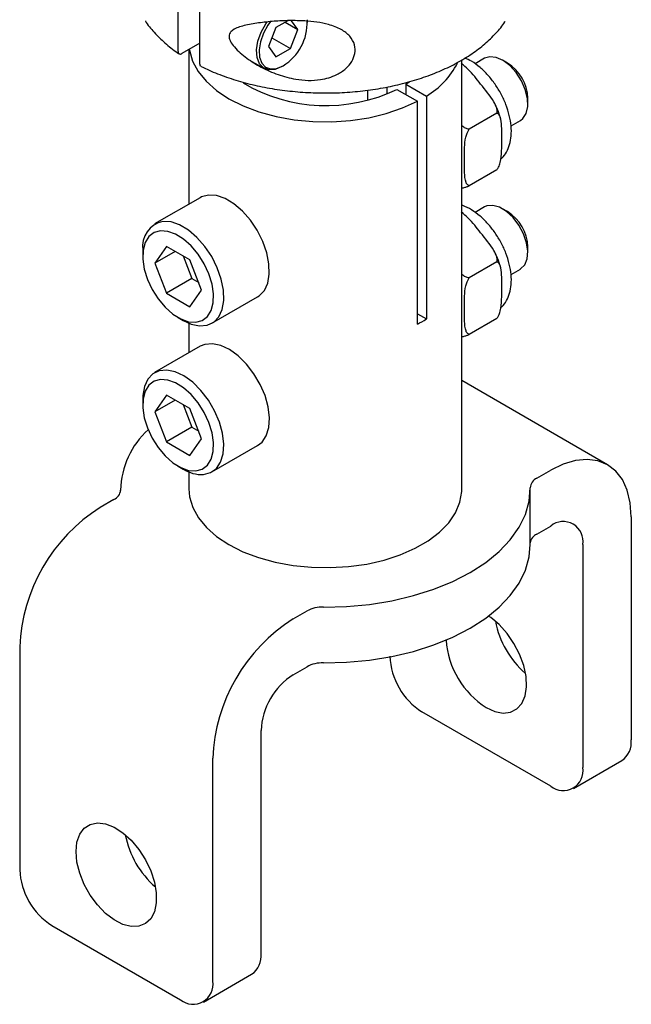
# Model space of a CAD drawing. Header units: inches. Extents: x 22 to 75, y 2 to 108.
# Tile 15 of 19: x 52.03 to 55.39, y 71.7 to 77.11. Entities that reach past the tile are written whole.
import ezdxf

# ---------------------------------------------------------------- set-up
doc = ezdxf.new("R2010")
doc.units = ezdxf.units.IN
doc.header["$MEASUREMENT"] = 0

msp = doc.modelspace()

# ---------------------------------------------------------------- linework, layer by layer
at = {"color": 7, "linetype": 'Continuous', "lineweight": 25}
for p, q in [((52.904, 76.9316), (52.904, 77.3656)), ((53.0243, 76.8622), (53.0243, 77.2962)), ((53.5063, 77.1003), (53.441, 77.0626)), ((53.492, 77.092), (53.5616, 77.0519)), ((53.5616, 77.0519), (53.5274, 77.1005)), ((53.6133, 77.0817), (53.6133, 77.0899)), ((53.441, 77.0626), (53.4009, 76.9591)), ((53.5214, 76.9483), (53.5616, 77.0519)), ((53.0243, 76.9769), (52.925, 76.9196)), ((53.4195, 77.0071), (53.5214, 76.9483)), ((52.9634, 76.9418), (52.9634, 76.0923)), ((53.4009, 76.9591), (53.441, 76.9019)), ((53.441, 76.9019), (53.5214, 76.9483)), ((53.3101, 76.877), (53.3757, 76.8391)), ((54.4634, 74.5285), (54.4634, 76.8857)), ((54.5879, 76.8937), (54.5354, 76.8634)), ((54.6168, 76.9026), (54.5879, 76.8937)), ((54.7142, 76.8679), (54.6864, 76.884)), ((53.4742, 76.8488), (53.4812, 76.8529)), ((54.155, 76.7518), (54.1741, 76.7649)), ((54.155, 76.7518), (54.155, 76.6946)), ((54.155, 76.7518), (54.2679, 76.6866)), ((53.9467, 76.6649), (53.9467, 76.7188)), ((54.0499, 76.7354), (54.0499, 76.6979)), ((54.1055, 76.7232), (54.2184, 76.658)), ((54.2184, 75.4332), (54.2184, 76.658)), ((54.2679, 76.6866), (54.2679, 75.4618)), ((54.8256, 76.6429), (54.8256, 76.6751)), ((54.6552, 76.5915), (54.5037, 76.5041)), ((54.7332, 76.523), (54.7848, 76.5528)), ((54.6552, 76.2807), (54.5037, 76.1932)), ((53.0256, 76.1282), (52.775, 75.9836)), ((54.5879, 76.0772), (54.5354, 76.0469)), ((54.7142, 76.0514), (54.6864, 76.0674)), ((52.7098, 75.8394), (52.7098, 75.8072)), ((52.8404, 75.8604), (52.7761, 75.7689)), ((52.8875, 75.8332), (52.7761, 75.7689)), ((52.969, 75.7862), (52.8404, 75.8604)), ((54.8256, 75.8264), (54.8256, 75.8585)), ((52.9313, 75.8079), (52.9796, 75.6836)), ((53.0333, 75.6205), (52.969, 75.7862)), ((52.7761, 75.7689), (52.8404, 75.6032)), ((54.6552, 75.775), (54.5037, 75.6875)), ((54.7332, 75.7065), (54.7848, 75.7362)), ((52.9796, 75.6836), (52.8404, 75.6032)), ((52.9796, 75.6836), (53.0172, 75.6619)), ((52.969, 75.529), (53.0333, 75.6205)), ((52.8404, 75.6032), (52.969, 75.529)), ((53.09, 75.438), (53.3405, 75.5827)), ((52.9046, 75.4697), (52.9325, 75.4536)), ((54.2184, 75.4904), (54.2679, 75.4618)), ((54.6552, 75.4641), (54.5037, 75.3766)), ((52.9634, 75.4383), (52.9634, 75.2758)), ((53.0256, 75.3117), (52.775, 75.167)), ((55.2633, 74.6615), (54.4634, 75.1233)), ((52.7098, 75.0228), (52.7098, 74.9907)), ((52.8404, 75.0439), (52.7761, 74.9524)), ((52.969, 74.9697), (52.8404, 75.0439)), ((52.8875, 75.0167), (52.7761, 74.9524)), ((52.9313, 74.9914), (52.9796, 74.8671)), ((53.0333, 74.8039), (52.969, 74.9697)), ((52.7761, 74.9524), (52.8404, 74.7867)), ((52.9796, 74.8671), (52.8404, 74.7867)), ((52.9796, 74.8671), (53.0172, 74.8453)), ((52.969, 74.7125), (53.0333, 74.8039)), ((52.8404, 74.7867), (52.969, 74.7125)), ((53.09, 74.6215), (53.3405, 74.7661)), ((52.9046, 74.6532), (52.9325, 74.6371)), ((52.9634, 74.6217), (52.9634, 74.5285)), ((54.8749, 74.5867), (54.9508, 74.6306)), ((52.5884, 74.5285), (52.5884, 74.519)), ((54.8384, 74.2223), (54.8384, 74.5285)), ((52.5518, 74.4703), (52.476, 74.4264)), ((55.3928, 74.3753), (55.3928, 73.1505)), ((54.8749, 74.2805), (54.9508, 74.3243)), ((55.1276, 74.2223), (55.1276, 72.9975)), ((53.5366, 73.8141), (53.6125, 73.858)), ((52.034, 73.661), (52.034, 72.4362)), ((53.5366, 73.5079), (53.6125, 73.5517)), ((54.9508, 72.8954), (54.2437, 73.3036)), ((53.3598, 71.9769), (53.3598, 73.2018)), ((53.0947, 71.8239), (53.0947, 73.0487)), ((55.0758, 72.883), (55.341, 73.0361)), ((52.2108, 72.13), (52.9179, 71.7218)), ((53.0429, 71.7094), (53.3081, 71.8625))]:
    msp.add_line(p, q, dxfattribs=at)
at = {"color": 7, "linetype": 'Continuous', "lineweight": 25, "flags": 128}
for points in [[(53.4741, 76.8488), (53.4366, 76.8331), (53.4018, 76.8305), (53.3724, 76.8411), (53.3506, 76.8643), (53.3379, 76.8982), (53.3353, 76.9404), (53.343, 76.9877), (53.3604, 77.0366), (53.3863, 77.0835), (53.394, 77.0947)], [(53.4124, 77.096), (53.3978, 77.0757), (53.3733, 77.0311), (53.3567, 76.9847), (53.3494, 76.9398), (53.3519, 76.8997), (53.3639, 76.8676), (53.3847, 76.8456), (53.4126, 76.8355), (53.4456, 76.838), (53.4812, 76.8529)], [(53.6127, 77.1053), (53.613, 77.1007), (53.6133, 77.0899)], [(52.9658, 76.9432), (52.9666, 76.9381), (52.9833, 76.8789), (53.0141, 76.8217), (53.0582, 76.7674), (53.1149, 76.7172), (53.1831, 76.672), (53.2614, 76.6326), (53.3484, 76.5999), (53.4424, 76.5744), (53.5416, 76.5567), (53.644, 76.547), (53.7478, 76.5456), (53.851, 76.5525), (53.9515, 76.5676), (54.0474, 76.5905), (54.137, 76.6208), (54.2184, 76.658)], [(54.7848, 76.5528), (54.7982, 76.563), (54.8164, 76.5909), (54.825, 76.6286), (54.8233, 76.6734), (54.8114, 76.7218), (54.7902, 76.7703), (54.7614, 76.8154), (54.727, 76.8536), (54.6895, 76.8821), (54.6519, 76.8989), (54.6168, 76.9026)], [(53.0717, 76.1424), (53.0329, 76.132), (53.0256, 76.1282)], [(53.3405, 75.5827), (53.3502, 75.589), (53.3779, 75.6184), (53.3965, 75.6589), (53.4052, 75.7086), (53.4035, 75.7652), (53.3914, 75.826), (53.3696, 75.8882), (53.3391, 75.9488), (53.3013, 76.0051), (53.258, 76.0544), (53.2111, 76.0944), (53.163, 76.1232), (53.1158, 76.1394), (53.0717, 76.1424)], [(54.7848, 75.7362), (54.7859, 75.7369), (54.8085, 75.7591), (54.822, 75.7922), (54.8254, 75.8338), (54.8185, 75.8808), (54.8019, 75.9297), (54.7766, 75.977), (54.7447, 76.019), (54.7085, 76.0527), (54.6706, 76.0755), (54.6338, 76.0859), (54.601, 76.083), (54.5879, 76.0772)], [(52.9325, 75.4536), (52.9765, 75.4333), (53.0224, 75.4236), (53.0641, 75.4273), (53.0996, 75.4443), (53.1274, 75.4738), (53.146, 75.5143), (53.1546, 75.564), (53.1529, 75.6206), (53.1409, 75.6814), (53.1191, 75.7435), (53.0886, 75.8042), (53.0508, 75.8605), (53.0074, 75.9097), (52.9606, 75.9497), (52.9124, 75.9785), (52.8652, 75.9948), (52.8212, 75.9978), (52.8212, 75.9978)], [(52.8072, 75.9459), (52.7721, 75.9362), (52.7437, 75.9144), (52.7233, 75.8817), (52.712, 75.8395), (52.7104, 75.7901), (52.7185, 75.7359), (52.7359, 75.6796), (52.7618, 75.6241), (52.7949, 75.5722), (52.8335, 75.5263), (52.8756, 75.489), (52.9192, 75.4619), (52.9621, 75.4465), (53.0021, 75.4436), (53.0372, 75.4532), (53.0657, 75.475), (53.0861, 75.5078), (53.0974, 75.5499), (53.099, 75.5994), (53.0909, 75.6535), (53.0734, 75.7098), (53.0475, 75.7653), (53.0145, 75.8173), (52.9759, 75.8631), (52.9337, 75.9005), (52.8901, 75.9275), (52.8472, 75.9429), (52.8072, 75.9459)], [(53.3405, 74.7661), (53.3651, 74.7856), (53.3884, 74.8208), (53.4022, 74.8662), (53.4056, 74.9197), (53.3987, 74.9787), (53.3817, 75.0406), (53.3554, 75.1023), (53.321, 75.1611), (53.2802, 75.2142), (53.2349, 75.2591), (53.1871, 75.2937), (53.1391, 75.3164), (53.0932, 75.3261), (53.0515, 75.3223), (53.0256, 75.3117)], [(53.0439, 74.6072), (53.0827, 74.6177), (53.1146, 74.641), (53.1379, 74.6762), (53.1516, 74.7216), (53.1551, 74.775), (53.1482, 74.8341), (53.1311, 74.8959), (53.1048, 74.9577), (53.0705, 75.0165), (53.0297, 75.0696), (52.9843, 75.1145), (52.9365, 75.1491), (52.8886, 75.1717), (52.8427, 75.1814), (52.801, 75.1777), (52.7654, 75.1607), (52.7377, 75.1313), (52.719, 75.0908), (52.7104, 75.041), (52.7098, 75.0228)], [(53.0021, 74.627), (53.0372, 74.6367), (53.0657, 74.6585), (53.0861, 74.6912), (53.0974, 74.7334), (53.099, 74.7828), (53.0909, 74.837), (53.0734, 74.8933), (53.0475, 74.9488), (53.0145, 75.0007), (52.9759, 75.0466), (52.9337, 75.0839), (52.8901, 75.111), (52.8472, 75.1264), (52.8072, 75.1293), (52.7721, 75.1197), (52.7437, 75.0979), (52.7233, 75.0651), (52.712, 75.023), (52.7104, 74.9735), (52.7185, 74.9193), (52.7359, 74.8631), (52.7618, 74.8076), (52.7949, 74.7556), (52.8335, 74.7098), (52.8756, 74.6724), (52.9192, 74.6454), (52.9621, 74.63), (53.0021, 74.627)], [(55.3928, 74.3753), (55.3873, 74.452), (55.3711, 74.5206), (55.3446, 74.5792), (55.3084, 74.6266), (55.2633, 74.6615), (55.2106, 74.683), (55.1515, 74.6908), (55.0874, 74.6844), (55.02, 74.6642), (54.9508, 74.6306)], [(53.7021, 73.8791), (53.8298, 73.8825), (53.9559, 73.8943), (54.0789, 73.9143), (54.1972, 73.9422), (54.3092, 73.9776), (54.4136, 74.0202), (54.5089, 74.0693), (54.594, 74.1243), (54.6677, 74.1845), (54.7291, 74.2492), (54.7774, 74.3175), (54.812, 74.3885), (54.8324, 74.4613), (54.8383, 74.535)], [(52.9634, 74.5285), (52.9673, 74.4842), (52.9847, 74.426), (53.0157, 74.3697), (53.0597, 74.3163), (53.1158, 74.2669), (53.1831, 74.2223)], [(53.1831, 74.2223), (53.2602, 74.1835), (53.3458, 74.1511), (53.4383, 74.1257), (53.5358, 74.1078), (53.6367, 74.0978), (53.739, 74.0958), (53.8408, 74.1018), (53.9403, 74.1158), (54.0355, 74.1375), (54.1247, 74.1665), (54.2063, 74.2022), (54.2787, 74.244), (54.3405, 74.291), (54.3907, 74.3425), (54.4283, 74.3975), (54.4525, 74.4549), (54.463, 74.5137), (54.4634, 74.5285)], [(53.7021, 73.5729), (53.8298, 73.5763), (53.9559, 73.5881), (54.0789, 73.6081), (54.1972, 73.636), (54.3092, 73.6714), (54.4136, 73.714), (54.5089, 73.7631), (54.594, 73.8181), (54.6677, 73.8783), (54.7291, 73.943), (54.7774, 74.0113), (54.812, 74.0823), (54.8324, 74.1551), (54.8384, 74.2223)], [(54.5973, 73.3269), (54.6448, 73.3054), (54.6901, 73.2969), (54.731, 73.3017), (54.7657, 73.3196), (54.7925, 73.3498), (54.8102, 73.3909), (54.8179, 73.4409), (54.8153, 73.4974), (54.8026, 73.558), (54.7802, 73.6197), (54.7492, 73.6796), (54.7112, 73.7349), (54.6678, 73.7831), (54.6212, 73.8219), (54.6096, 73.8297)], [(52.3434, 72.536), (52.3485, 72.5879), (52.3638, 72.6314), (52.3884, 72.6644), (52.4213, 72.6855), (52.4608, 72.6937), (52.5052, 72.6885), (52.5524, 72.6702), (52.6001, 72.6396), (52.6461, 72.5983), (52.6884, 72.5481), (52.7248, 72.4913), (52.7537, 72.4307), (52.7738, 72.369), (52.784, 72.3092), (52.784, 72.2541), (52.7738, 72.2061), (52.7537, 72.1676), (52.7248, 72.1404), (52.6884, 72.1257), (52.6461, 72.1242), (52.6001, 72.136), (52.5524, 72.1606), (52.5052, 72.1967), (52.4608, 72.2428), (52.4213, 72.2966), (52.3884, 72.3556), (52.3638, 72.4171), (52.3485, 72.4782), (52.3434, 72.536)]]:
    msp.add_lwpolyline(points, dxfattribs=at)
at = {"color": 7, "linetype": 'Continuous', "lineweight": 25}
for centre, radius, start, end in [((53.3404, 77.086), 0.2723, 301.1341, 2.8379), ((54.0517, 77.0614), 0.4327, 299.9769, 333.3428), ((54.5894, 76.6673), 0.2363, 1.8893, 58.1053), ((53.7166, 77.5267), 0.8927, 239.3053, 295.828), ((54.589, 75.8505), 0.2367, 1.9406, 58.054), ((52.8501, 75.8591), 0.1417, 101.8, 187.9986), ((53.89, 76.0592), 0.7069, 297.6806, 302.314), ((53.0506, 74.5117), 0.4623, 132.2727, 178.7239), ((53.0378, 74.8072), 0.2001, 238.2497, 271.748), ((54.9006, 74.5298), 0.0625, 114.2307, 175.2189), ((52.5262, 74.5272), 0.0625, 294.2307, 355.2189), ((52.9867, 73.6213), 0.9535, 122.3869, 177.6131), ((55.0198, 74.2397), 0.1092, 350.786, 129.2033), ((54.9014, 74.2226), 0.0636, 114.5407, 171.7325), ((53.6975, 73.6982), 0.1809, 88.5204, 118.0097), ((54.0473, 73.009), 0.9535, 122.3869, 177.6131), ((55.1411, 73.896), 0.5029, 190.7948, 229.1998), ((54.8563, 73.7322), 0.481, 184.1136, 237.4166), ((53.6975, 73.392), 0.1809, 88.5204, 118.0097), ((54.4508, 73.6272), 0.3842, 182.6055, 237.3945), ((53.7436, 73.1843), 0.3842, 122.6055, 177.3945), ((55.2739, 73.1354), 0.1199, 304.0564, 7.2558), ((55.0198, 72.98), 0.1092, 230.7967, 9.214), ((53.1086, 72.7227), 0.5033, 190.8134, 229.1812), ((52.4178, 72.4536), 0.3842, 182.6055, 237.3945), ((53.2409, 71.9618), 0.1199, 304.0564, 7.2558), ((52.9869, 71.8064), 0.1092, 230.7967, 9.214)]:
    msp.add_arc(centre, radius, start, end, dxfattribs=at)
for points, knots in [([(52.7244, 77.0988), (52.7245, 77.0986), (52.7368, 77.0768), (52.7718, 77.036), (52.83, 76.9775), (52.8787, 76.9393), (52.9068, 76.9204), (52.9096, 76.9186)], [0, 0, 0, 0, 0.003249, 0.321734, 0.642351, 0.96442, 1, 1, 1, 1]), ([(53.0313, 76.8485), (53.0418, 76.8434), (53.0818, 76.8238), (53.1569, 76.794), (53.2582, 76.7618), (53.365, 76.7363), (53.4758, 76.7178), (53.5893, 76.7063), (53.7042, 76.7021), (53.8192, 76.7052), (53.933, 76.7155), (54.0443, 76.7329), (54.1517, 76.7572), (54.2541, 76.7883), (54.3503, 76.8257), (54.4391, 76.8691), (54.5194, 76.9181), (54.5907, 76.9721), (54.6503, 77.0308), (54.6869, 77.0725), (54.6999, 77.0952), (54.7004, 77.0961)], [0, 0, 0, 0, 0.020507, 0.078008, 0.135488, 0.192932, 0.250345, 0.307735, 0.365112, 0.422486, 0.479868, 0.537265, 0.59469, 0.652154, 0.709665, 0.767232, 0.824854, 0.882516, 0.940164, 0.997701, 1, 1, 1, 1]), ([(53.6012, 77.099), (53.6231, 77.0972), (53.6667, 77.0937), (53.7355, 77.0798), (53.7994, 77.0557), (53.8501, 77.0172), (53.8763, 76.9706), (53.8781, 76.921), (53.8604, 76.8752), (53.8259, 76.8343), (53.7683, 76.7963), (53.6739, 76.7688), (53.5616, 76.773), (53.4524, 76.802), (53.3621, 76.842), (53.281, 76.8925), (53.2234, 76.941), (53.1934, 76.9813), (53.1842, 77.0042), (53.1835, 77.0207), (53.19, 77.0366), (53.2144, 77.0585), (53.2682, 77.0748), (53.3451, 77.0891), (53.4291, 77.0972), (53.5147, 77.1021), (53.5724, 77.1), (53.6012, 77.099)], [0, 0, 0, 0, 0.037047, 0.074011, 0.118851, 0.156347, 0.194056, 0.226689, 0.257289, 0.288902, 0.324141, 0.377771, 0.454623, 0.511698, 0.568847, 0.621329, 0.673342, 0.694875, 0.706201, 0.717623, 0.727688, 0.745198, 0.794175, 0.847892, 0.901655, 0.950864, 1, 1, 1, 1]), ([(52.904, 76.9316), (52.9043, 76.929), (52.9047, 76.9239), (52.9083, 76.9188), (52.9136, 76.9164), (52.9195, 76.9169), (52.9234, 76.9188), (52.925, 76.9196)], [0, 0, 0, 0, 0.21382, 0.427629, 0.641742, 0.85651, 1, 1, 1, 1]), ([(53.0313, 76.8485), (53.0299, 76.8493), (53.0268, 76.851), (53.0247, 76.8562), (53.0244, 76.8605), (53.0243, 76.8622)], [0, 0, 0, 0, 0.33158, 0.737251, 1, 1, 1, 1]), ([(54.5655, 76.752), (54.5445, 76.7799), (54.5134, 76.8212), (54.4728, 76.855), (54.4595, 76.866)], [0, 0, 0, 0, 0.673014, 1, 1, 1, 1]), ([(54.6758, 76.3406), (54.6782, 76.3423), (54.6919, 76.3518), (54.7095, 76.3786), (54.7271, 76.4193), (54.7354, 76.4679), (54.7349, 76.5221), (54.725, 76.5801), (54.7063, 76.6394), (54.6797, 76.6975), (54.6461, 76.7525), (54.6069, 76.8023), (54.5631, 76.8448), (54.5201, 76.8772), (54.4917, 76.8899), (54.4793, 76.8954)], [0, 0, 0, 0, 0.016838, 0.093744, 0.172157, 0.253813, 0.338096, 0.42336, 0.508472, 0.593344, 0.678136, 0.763067, 0.848335, 0.934204, 1, 1, 1, 1]), ([(54.6552, 76.5915), (54.656, 76.5946), (54.6583, 76.6033), (54.654, 76.6255), (54.6273, 76.6785), (54.5919, 76.7205), (54.5655, 76.752)], [0, 0, 0, 0, 0.058856, 0.165692, 0.374647, 1, 1, 1, 1]), ([(54.6743, 76.5665), (54.6725, 76.5732), (54.6659, 76.5975), (54.6545, 76.6215), (54.6463, 76.6389)], [0, 0, 0, 0, 0.273373, 1, 1, 1, 1]), ([(54.682, 76.4516), (54.682, 76.457), (54.682, 76.4804), (54.682, 76.5214), (54.6784, 76.562), (54.6686, 76.5832), (54.6616, 76.5901), (54.6567, 76.5912), (54.6552, 76.5915)], [0, 0, 0, 0, 0.099457, 0.428508, 0.757342, 0.873681, 0.960848, 1, 1, 1, 1]), ([(54.5037, 76.5041), (54.5, 76.5046), (54.4897, 76.5061), (54.4754, 76.5126), (54.4666, 76.5199), (54.4634, 76.5226)], [0, 0, 0, 0, 0.256591, 0.722363, 1, 1, 1, 1]), ([(54.4769, 76.3331), (54.4769, 76.3386), (54.4769, 76.3619), (54.4769, 76.403), (54.4806, 76.4478), (54.4903, 76.4803), (54.4973, 76.4952), (54.5022, 76.502), (54.5037, 76.5041)], [0, 0, 0, 0, 0.099457, 0.428508, 0.757342, 0.873681, 0.960848, 1, 1, 1, 1]), ([(54.6552, 76.2807), (54.6585, 76.2857), (54.6668, 76.2983), (54.6783, 76.3353), (54.6824, 76.3874), (54.6822, 76.4294), (54.682, 76.4516)], [0, 0, 0, 0, 0.090007, 0.224488, 0.591125, 1, 1, 1, 1]), ([(54.5037, 76.1932), (54.5004, 76.1944), (54.4922, 76.1975), (54.4806, 76.2213), (54.4765, 76.2685), (54.4768, 76.3108), (54.4769, 76.3331)], [0, 0, 0, 0, 0.090007, 0.224488, 0.591125, 1, 1, 1, 1]), ([(54.4634, 76.1809), (54.4689, 76.1822), (54.4792, 76.1846), (54.4934, 76.1891), (54.5013, 76.1922), (54.5037, 76.1932)], [0, 0, 0, 0, 0.442, 0.82705, 1, 1, 1, 1]), ([(54.5655, 75.9355), (54.5445, 75.9633), (54.5134, 76.0047), (54.4728, 76.0384), (54.4595, 76.0495)], [0, 0, 0, 0, 0.673014, 1, 1, 1, 1]), ([(54.6758, 75.524), (54.6782, 75.5257), (54.6919, 75.5352), (54.7095, 75.5621), (54.7271, 75.6028), (54.7354, 75.6513), (54.7349, 75.7055), (54.725, 75.7635), (54.7063, 75.8228), (54.6797, 75.881), (54.6461, 75.9359), (54.6069, 75.9856), (54.5632, 76.0287), (54.5163, 76.0618), (54.4825, 76.0811), (54.4648, 76.0853), (54.4634, 76.0856)], [0, 0, 0, 0, 0.016374, 0.091162, 0.167415, 0.246821, 0.328782, 0.411697, 0.494464, 0.576998, 0.659454, 0.742045, 0.824964, 0.908468, 0.992728, 1, 1, 1, 1]), ([(54.6552, 75.775), (54.656, 75.7781), (54.6583, 75.7868), (54.654, 75.8089), (54.6273, 75.8619), (54.5919, 75.904), (54.5655, 75.9355)], [0, 0, 0, 0, 0.058856, 0.165692, 0.374647, 1, 1, 1, 1]), ([(54.6743, 75.75), (54.6725, 75.7566), (54.6659, 75.781), (54.6545, 75.805), (54.6463, 75.8224)], [0, 0, 0, 0, 0.273373, 1, 1, 1, 1]), ([(54.682, 75.635), (54.682, 75.6405), (54.682, 75.6638), (54.682, 75.7049), (54.6784, 75.7454), (54.6686, 75.7667), (54.6616, 75.7735), (54.6567, 75.7747), (54.6552, 75.775)], [0, 0, 0, 0, 0.099457, 0.428508, 0.757342, 0.873681, 0.960848, 1, 1, 1, 1]), ([(54.5037, 75.6875), (54.5, 75.6881), (54.4897, 75.6895), (54.4754, 75.6961), (54.4666, 75.7033), (54.4634, 75.7061)], [0, 0, 0, 0, 0.256591, 0.722363, 1, 1, 1, 1]), ([(54.4769, 75.5166), (54.4769, 75.522), (54.4769, 75.5454), (54.4769, 75.5865), (54.4806, 75.6313), (54.4903, 75.6638), (54.4973, 75.6787), (54.5022, 75.6854), (54.5037, 75.6875)], [0, 0, 0, 0, 0.099457, 0.428508, 0.757342, 0.873681, 0.960848, 1, 1, 1, 1]), ([(54.6552, 75.4641), (54.6585, 75.4692), (54.6668, 75.4818), (54.6783, 75.5188), (54.6824, 75.5708), (54.6822, 75.6129), (54.682, 75.635)], [0, 0, 0, 0, 0.090007, 0.224488, 0.591125, 1, 1, 1, 1]), ([(54.5037, 75.3766), (54.5004, 75.3779), (54.4922, 75.381), (54.4806, 75.4047), (54.4765, 75.452), (54.4768, 75.4943), (54.4769, 75.5166)], [0, 0, 0, 0, 0.090007, 0.224488, 0.591125, 1, 1, 1, 1]), ([(54.4634, 75.3643), (54.4689, 75.3656), (54.4792, 75.3681), (54.4934, 75.3726), (54.5013, 75.3757), (54.5037, 75.3766)], [0, 0, 0, 0, 0.442, 0.82705, 1, 1, 1, 1])]:
    msp.add_open_spline(points, degree=3, knots=knots, dxfattribs=at)

doc.saveas('drawing.dxf')
